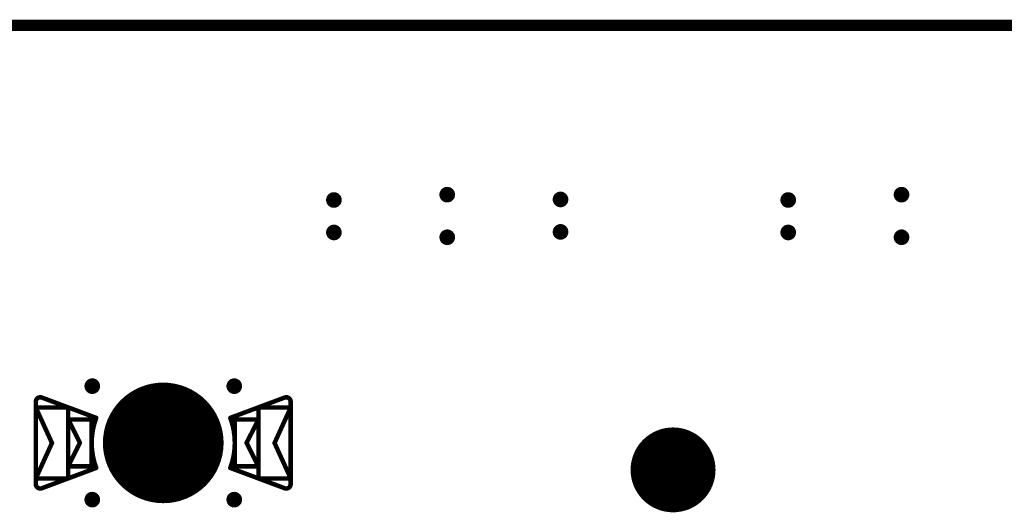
# Model space of a CAD drawing. Header units: millimetres. Extents: x 62 to 363, y 42 to 391.
# Tile 29 of 216: x 98 to 120, y 124 to 135. Entities that reach past the tile are written whole.
import ezdxf

# ---------------------------------------------------------------- set-up
doc = ezdxf.new("R2010")
doc.units = ezdxf.units.MM
for name, color, linetype in [('Mechanical8', 56, 'Continuous'), ('PadHoleLayer', 156, 'Continuous'), ('ViaHoleLayer', 16, 'Continuous')]:
    doc.layers.add(name, color=color, linetype=linetype)

# ---------------------------------------------------------------- blocks, each defined once
blk = doc.blocks.new('SAMTEC_SEAM8_40_S02_0_S_10_2_GP_K_HP_379')
at = {"layer": 'Mechanical8'}
for points, const_width in [([(-19.95, 0, 1), (-21.75, 0, 1)], 0.1), ([(-20.875, 0.5, 1), (-20.825, 0.5, 1)], 0.05), ([(-21.775, 0, 1), (-21.725, 0, 1)], 0.05), ([(-21.375, 0, 1), (-21.325, 0, 1)], 0.05), ([(-20.875, 0, 1), (-20.825, 0, 1)], 0.05), ([(-20.875, 0, 1), (-20.825, 0, 1)], 0.05), ([(-20.875, 0, 1), (-20.825, 0, 1)], 0.05), ([(-20.875, 0, 1), (-20.825, 0, 1)], 0.05), ([(-20.375, 0, 1), (-20.325, 0, 1)], 0.05), ([(-19.975, 0, 1), (-19.925, 0, 1)], 0.05), ([(-20.875, -0.5, 1), (-20.825, -0.5, 1)], 0.05)]:
    blk.add_lwpolyline(points, format="xyb", close=True, dxfattribs=dict(at, const_width=const_width))
at = {"layer": 'Mechanical8', "const_width": 0.1}
for points in [[(-20.85, 0), (-20.85, 0.5)], [(-20.85, 0), (-21.35, 0)], [(-20.35, 0), (-20.85, 0)], [(-20.85, -0.5), (-20.85, 0)]]:
    blk.add_lwpolyline(points, dxfattribs=at)
at = {"layer": 'PadHoleLayer', "const_width": 0.9}
blk.add_lwpolyline([(-21.3, 0, 1), (-20.4, 0, 1)], format="xyb", close=True, dxfattribs=at)
blk = doc.blocks.new('HARWIN_S9121_45R_1776')
at = {"layer": 'Mechanical8'}
for points, const_width in [([(1.3, 0, 1), (-1.3, 0, 1)], 0.1), ([(-2.875, 0.921, 1), (-2.825, 0.921, 1)], 0.05), ([(-2.875, 0.921, 1), (-2.825, 0.921, 1)], 0.05), ([(-2.74, 1.015, 1), (-2.69, 1.015, 1)], 0.05), ([(-2.74, 1.015, 1), (-2.69, 1.015, 1)], 0.05), ([(2.69, 1.015, 1), (2.74, 1.015, 1)], 0.05), ([(2.69, 1.015, 1), (2.74, 1.015, 1)], 0.05), ([(2.825, 0.921, 1), (2.875, 0.921, 1)], 0.05), ([(2.825, 0.921, 1), (2.875, 0.921, 1)], 0.05), ([(-2.875, 0.791, 1), (-2.825, 0.791, 1)], 0.05), ([(-2.875, 0.791, 1), (-2.825, 0.791, 1)], 0.05), ([(-2.875, 0.791, 1), (-2.825, 0.791, 1)], 0.05), ([(-2.152, 0.791, 1), (-2.102, 0.791, 1)], 0.05), ([(-2.152, 0.791, 1), (-2.102, 0.791, 1)], 0.05), ([(2.103, 0.791, 1), (2.153, 0.791, 1)], 0.05), ([(2.103, 0.791, 1), (2.153, 0.791, 1)], 0.05), ([(2.825, 0.791, 1), (2.875, 0.791, 1)], 0.05), ([(2.825, 0.791, 1), (2.875, 0.791, 1)], 0.05), ([(2.825, 0.791, 1), (2.875, 0.791, 1)], 0.05), ([(-2.152, 0.525, 1), (-2.102, 0.525, 1)], 0.05), ([(-2.152, 0.525, 1), (-2.102, 0.525, 1)], 0.05), ([(-2.152, 0.525, 1), (-2.102, 0.525, 1)], 0.05), ([(-1.625, 0.525, 1), (-1.575, 0.525, 1)], 0.05), ([(-1.625, 0.525, 1), (-1.575, 0.525, 1)], 0.05), ([(-1.524, 0.56, 1), (-1.474, 0.56, 1)], 0.05), ([(-1.524, 0.56, 1), (-1.474, 0.56, 1)], 0.05), ([(-0.025, 0.5, 1), (0.025, 0.5, 1)], 0.05), ([(-0.025, 0.5, 1), (0.025, 0.5, 1)], 0.05), ([(1.474, 0.56, 1), (1.524, 0.56, 1)], 0.05), ([(1.474, 0.56, 1), (1.524, 0.56, 1)], 0.05), ([(1.575, 0.525, 1), (1.625, 0.525, 1)], 0.05), ([(1.575, 0.525, 1), (1.625, 0.525, 1)], 0.05), ([(2.103, 0.525, 1), (2.153, 0.525, 1)], 0.05), ([(2.103, 0.525, 1), (2.153, 0.525, 1)], 0.05), ([(2.103, 0.525, 1), (2.153, 0.525, 1)], 0.05), ([(-2.514, -0.002, 1), (-2.464, -0.002, 1)], 0.05), ([(-2.514, -0.002, 1), (-2.464, -0.002, 1)], 0.05), ([(-1.889, 0, 1), (-1.839, 0, 1)], 0.05), ([(-1.889, 0, 1), (-1.839, 0, 1)], 0.05), ([(-1.325, 0, 1), (-1.275, 0, 1)], 0.05), ([(-0.525, 0, 1), (-0.475, 0, 1)], 0.05), ([(-0.525, 0, 1), (-0.475, 0, 1)], 0.05), ([(-0.025, 0, 1), (0.025, 0, 1)], 0.05), ([(-0.025, 0, 1), (0.025, 0, 1)], 0.05), ([(-0.025, 0, 1), (0.025, 0, 1)], 0.05), ([(-0.025, 0, 1), (0.025, 0, 1)], 0.05), ([(-0.025, 0, 1), (0.025, 0, 1)], 0.05), ([(-0.025, 0, 1), (0.025, 0, 1)], 0.05), ([(-0.025, 0, 1), (0.025, 0, 1)], 0.05), ([(-0.025, 0, 1), (0.025, 0, 1)], 0.05), ([(0.475, 0, 1), (0.525, 0, 1)], 0.05), ([(0.475, 0, 1), (0.525, 0, 1)], 0.05), ([(1.275, 0, 1), (1.325, 0, 1)], 0.05), ([(1.839, 0, 1), (1.889, 0, 1)], 0.05), ([(1.839, 0, 1), (1.889, 0, 1)], 0.05), ([(2.464, -0.002, 1), (2.514, -0.002, 1)], 0.05), ([(2.464, -0.002, 1), (2.514, -0.002, 1)], 0.05), ([(-2.152, -0.525, 1), (-2.102, -0.525, 1)], 0.05), ([(-2.152, -0.525, 1), (-2.102, -0.525, 1)], 0.05), ([(-2.152, -0.525, 1), (-2.102, -0.525, 1)], 0.05), ([(-1.625, -0.525, 1), (-1.575, -0.525, 1)], 0.05), ([(-1.625, -0.525, 1), (-1.575, -0.525, 1)], 0.05), ([(-1.524, -0.56, 1), (-1.474, -0.56, 1)], 0.05), ([(-1.524, -0.56, 1), (-1.474, -0.56, 1)], 0.05), ([(-0.025, -0.5, 1), (0.025, -0.5, 1)], 0.05), ([(-0.025, -0.5, 1), (0.025, -0.5, 1)], 0.05), ([(1.474, -0.56, 1), (1.524, -0.56, 1)], 0.05), ([(1.474, -0.56, 1), (1.524, -0.56, 1)], 0.05), ([(1.575, -0.525, 1), (1.625, -0.525, 1)], 0.05), ([(1.575, -0.525, 1), (1.625, -0.525, 1)], 0.05), ([(2.103, -0.525, 1), (2.153, -0.525, 1)], 0.05), ([(2.103, -0.525, 1), (2.153, -0.525, 1)], 0.05), ([(2.103, -0.525, 1), (2.153, -0.525, 1)], 0.05), ([(-2.875, -0.795, 1), (-2.825, -0.795, 1)], 0.05), ([(-2.875, -0.795, 1), (-2.825, -0.795, 1)], 0.05), ([(-2.875, -0.795, 1), (-2.825, -0.795, 1)], 0.05), ([(-2.875, -0.921, 1), (-2.825, -0.921, 1)], 0.05), ([(-2.875, -0.921, 1), (-2.825, -0.921, 1)], 0.05), ([(-2.152, -0.795, 1), (-2.102, -0.795, 1)], 0.05), ([(-2.152, -0.795, 1), (-2.102, -0.795, 1)], 0.05), ([(2.103, -0.795, 1), (2.153, -0.795, 1)], 0.05), ([(2.103, -0.795, 1), (2.153, -0.795, 1)], 0.05), ([(2.825, -0.795, 1), (2.875, -0.795, 1)], 0.05), ([(2.825, -0.795, 1), (2.875, -0.795, 1)], 0.05), ([(2.825, -0.795, 1), (2.875, -0.795, 1)], 0.05), ([(2.825, -0.921, 1), (2.875, -0.921, 1)], 0.05), ([(2.825, -0.921, 1), (2.875, -0.921, 1)], 0.05), ([(-2.74, -1.015, 1), (-2.69, -1.015, 1)], 0.05), ([(-2.74, -1.015, 1), (-2.69, -1.015, 1)], 0.05), ([(2.69, -1.015, 1), (2.74, -1.015, 1)], 0.05), ([(2.69, -1.015, 1), (2.74, -1.015, 1)], 0.05)]:
    blk.add_lwpolyline(points, format="xyb", close=True, dxfattribs=dict(at, const_width=const_width))
at = {"layer": 'Mechanical8', "const_width": 0.1}
for points in [[(-2.85, 0.921, -0.523343), (-2.715, 1.015)], [(2.715, 1.015, -0.523343), (2.85, 0.921)], [(-1.499, -0.56, -0.180829), (-1.499, 0.56)], [(1.499, 0.56, -0.180829), (1.499, -0.56)], [(-2.715, -1.015, -0.523343), (-2.85, -0.921)], [(2.85, -0.921, -0.523343), (2.715, -1.015)]]:
    blk.add_lwpolyline(points, format="xyb", dxfattribs=at)
for points in [[(-2.85, -0.921), (-2.85, 0.921)], [(-2.715, 1.015), (-1.499, 0.56)], [(1.499, 0.56), (2.715, 1.015)], [(2.85, -0.921), (2.85, 0.921)], [(-2.85, 0.791), (-2.127, 0.791)], [(-2.85, 0.791), (-2.489, -0.002)], [(-2.85, -0.795), (-2.85, 0.791)], [(-2.127, -0.795), (-2.127, 0.791)], [(2.128, 0.791), (2.85, 0.791)], [(2.128, -0.795), (2.128, 0.791)], [(2.489, -0.002), (2.85, 0.791)], [(2.85, -0.795), (2.85, 0.791)], [(-2.127, 0.525), (-1.6, 0.525)], [(-2.127, 0.525), (-1.864, 0)], [(-2.127, -0.525), (-2.127, 0.525)], [(-1.6, -0.525), (-1.6, 0.525)], [(0, 0), (0, 0.5)], [(0, 0), (0, 0.5)], [(1.6, 0.525), (2.128, 0.525)], [(1.6, -0.525), (1.6, 0.525)], [(1.864, 0), (2.128, 0.525)], [(2.128, -0.525), (2.128, 0.525)], [(-2.85, -0.795), (-2.489, -0.002)], [(-2.127, -0.525), (-1.864, 0)], [(-0.5, 0), (0, 0)], [(-0.5, 0), (0, 0)], [(0, 0), (0.5, 0)], [(0, 0), (0.5, 0)], [(0, -0.5), (0, 0)], [(0, -0.5), (0, 0)], [(1.864, 0), (2.128, -0.525)], [(2.489, -0.002), (2.85, -0.795)], [(-2.715, -1.015), (-1.499, -0.56)], [(-2.127, -0.525), (-1.6, -0.525)], [(1.499, -0.56), (2.715, -1.015)], [(1.6, -0.525), (2.128, -0.525)], [(-2.85, -0.795), (-2.127, -0.795)], [(2.128, -0.795), (2.85, -0.795)]]:
    blk.add_lwpolyline(points, dxfattribs=at)
at = {"layer": 'PadHoleLayer', "const_width": 1.3}
blk.add_lwpolyline([(-0.65, 0, 1), (0.65, 0, 1)], format="xyb", close=True, dxfattribs=at)

msp = doc.modelspace()

# ---------------------------------------------------------------- linework, layer by layer
at = {"layer": 'Mechanical8', "const_width": 0.254}
msp.add_lwpolyline([(66.2, 134.6), (362.2, 134.6)], dxfattribs=at)
at = {"layer": 'ViaHoleLayer', "const_width": 0.175}
for points in [[(104.535, 130.691, 1), (104.71, 130.691, 1)], [(107.069, 130.81, 1), (107.244, 130.81, 1)], [(109.603, 130.703, 1), (109.778, 130.703, 1)], [(114.695, 130.691, 1), (114.87, 130.691, 1)], [(117.229, 130.81, 1), (117.404, 130.81, 1)], [(104.535, 129.964, 1), (104.71, 129.964, 1)], [(109.603, 129.977, 1), (109.778, 129.977, 1)], [(114.695, 129.964, 1), (114.87, 129.964, 1)], [(107.069, 129.857, 1), (107.244, 129.857, 1)], [(117.229, 129.857, 1), (117.404, 129.857, 1)], [(99.131, 126.524, 1), (99.306, 126.524, 1)], [(102.306, 126.524, 1), (102.481, 126.524, 1)], [(99.131, 123.984, 1), (99.306, 123.984, 1)], [(102.306, 123.984, 1), (102.481, 123.984, 1)]]:
    msp.add_lwpolyline(points, format="xyb", close=True, dxfattribs=at)

# ---------------------------------------------------------------- block references
msp.add_blockref('HARWIN_S9121_45R_1776', (100.806, 125.254))
at = {"rotation": 270}
msp.add_blockref('SAMTEC_SEAM8_40_S02_0_S_10_2_GP_K_HP_379', (112.207, 103.8), dxfattribs=at)

doc.saveas('drawing.dxf')
